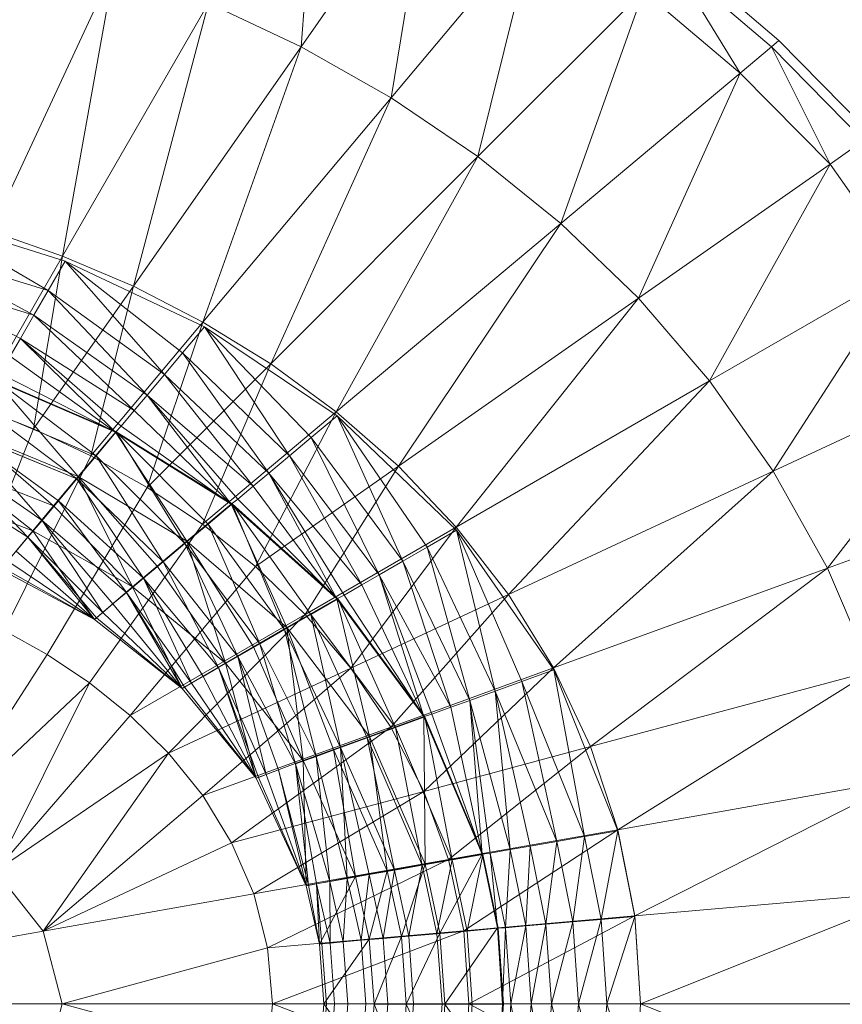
# Model space of a CAD drawing. Header units: metres. Extents: x 391.1 to 427.5, y 12.7 to 28.4.
# Tile 219 of 240: x 413.2049 to 413.3044, y 22.9957 to 23.1148. Entities that reach past the tile are written whole.
import ezdxf

# ---------------------------------------------------------------- set-up
doc = ezdxf.new("R2010")
doc.units = ezdxf.units.M
doc.layers.add('A-DETL-____-MBND', color=7, linetype='Continuous', lineweight=18)

# ---------------------------------------------------------------- blocks, each defined once
blk = doc.blocks.new('Family - Inodor PS-1-153609-01_ENLLUMENAT_PS1')
at = {"layer": 'A-DETL-____-MBND', "color": 253, "true_color": 0xaaaaaa}
for p, q in [((0.59431, 0.34737), (0.59196, 0.31869)), ((0.59196, 0.31869), (0.60749, 0.34087)), ((0.60749, 0.34087), (0.60285, 0.31251)), ((0.60285, 0.31251), (0.62027, 0.33327)), ((0.62027, 0.33327), (0.61336, 0.3054)), ((0.6377, 0.32974), (0.64975, 0.31945)), ((0.64505, 0.31551), (0.63687, 0.32891)), ((0.63687, 0.32891), (0.64884, 0.31869)), ((0.55451, 0.29641), (0.5694, 0.32833)), ((0.5694, 0.32833), (0.56314, 0.29339)), ((0.61336, 0.3054), (0.63337, 0.32541)), ((0.63337, 0.32541), (0.62337, 0.29732)), ((0.63337, 0.32541), (0.64505, 0.31551)), ((0.56314, 0.29339), (0.58079, 0.32395)), ((0.58079, 0.32395), (0.57169, 0.28973)), ((0.58079, 0.32395), (0.59196, 0.31869)), ((0.64884, 0.31869), (0.64975, 0.31945)), ((0.64975, 0.31945), (0.66095, 0.30802)), ((0.57169, 0.28973), (0.59196, 0.31869)), ((0.59196, 0.31869), (0.5801, 0.2854)), ((0.59196, 0.31869), (0.60285, 0.31251)), ((0.64505, 0.31551), (0.64884, 0.31869)), ((0.65593, 0.3045), (0.64884, 0.31869)), ((0.64884, 0.31869), (0.65998, 0.30734)), ((0.62337, 0.29732), (0.64505, 0.31551)), ((0.64505, 0.31551), (0.63275, 0.28828)), ((0.64505, 0.31551), (0.65593, 0.3045)), ((0.5801, 0.2854), (0.60285, 0.31251)), ((0.60285, 0.31251), (0.58831, 0.28035)), ((0.60285, 0.31251), (0.61336, 0.3054)), ((0.65593, 0.3045), (0.65998, 0.30734)), ((0.58831, 0.28035), (0.61336, 0.3054)), ((0.61336, 0.3054), (0.59623, 0.27455)), ((0.61336, 0.3054), (0.62337, 0.29732)), ((0.63275, 0.28828), (0.65593, 0.3045)), ((0.65593, 0.3045), (0.64137, 0.27829)), ((0.65593, 0.3045), (0.66482, 0.29183)), ((0.56138, 0.2892), (0.54623, 0.29813)), ((0.54623, 0.29813), (0.56343, 0.29275)), ((0.56138, 0.2892), (0.54623, 0.29813)), ((0.55451, 0.29641), (0.56314, 0.29339)), ((0.59623, 0.27455), (0.62337, 0.29732)), ((0.62337, 0.29732), (0.60374, 0.26797)), ((0.62337, 0.29732), (0.63275, 0.28828)), ((0.55967, 0.28624), (0.54482, 0.29428)), ((0.54482, 0.29428), (0.56138, 0.2892)), ((0.55967, 0.28624), (0.54482, 0.29428)), ((0.56138, 0.2892), (0.54482, 0.29428)), ((0.55265, 0.27521), (0.56314, 0.29339)), ((0.56314, 0.29339), (0.55962, 0.2725)), ((0.56314, 0.29339), (0.57169, 0.28973)), ((0.56138, 0.2892), (0.56343, 0.29275)), ((0.56138, 0.2892), (0.56343, 0.29275)), ((0.57545, 0.27908), (0.56343, 0.29275)), ((0.56343, 0.29275), (0.57765, 0.2817)), ((0.57545, 0.27908), (0.56343, 0.29275)), ((0.57765, 0.2817), (0.56343, 0.29275)), ((0.56343, 0.29275), (0.58028, 0.28483)), ((0.64137, 0.27829), (0.66482, 0.29183)), ((0.66482, 0.29183), (0.64904, 0.26738)), ((0.54366, 0.29107), (0.55803, 0.2834)), ((0.55803, 0.2834), (0.54366, 0.29107)), ((0.54366, 0.29107), (0.55967, 0.28624)), ((0.55967, 0.28624), (0.54366, 0.29107)), ((0.55962, 0.2725), (0.57169, 0.28973)), ((0.57169, 0.28973), (0.56654, 0.26924)), ((0.57169, 0.28973), (0.5801, 0.2854)), ((0.55967, 0.28624), (0.56138, 0.2892)), ((0.55967, 0.28624), (0.56138, 0.2892)), ((0.57334, 0.27657), (0.56138, 0.2892)), ((0.56138, 0.2892), (0.57545, 0.27908)), ((0.57334, 0.27657), (0.56138, 0.2892)), ((0.57545, 0.27908), (0.56138, 0.2892)), ((0.60374, 0.26797), (0.63275, 0.28828)), ((0.63275, 0.28828), (0.61073, 0.2606)), ((0.63275, 0.28828), (0.64137, 0.27829)), ((0.55803, 0.2834), (0.55967, 0.28624)), ((0.55803, 0.2834), (0.55967, 0.28624)), ((0.57178, 0.2747), (0.55967, 0.28624)), ((0.55967, 0.28624), (0.57334, 0.27657)), ((0.57178, 0.2747), (0.55967, 0.28624)), ((0.57334, 0.27657), (0.55967, 0.28624)), ((0.56654, 0.26924), (0.5801, 0.2854)), ((0.5801, 0.2854), (0.57337, 0.26541)), ((0.57765, 0.2817), (0.58028, 0.28483)), ((0.57765, 0.2817), (0.58028, 0.28483)), ((0.5801, 0.2854), (0.58831, 0.28035)), ((0.59057, 0.26925), (0.58028, 0.28483)), ((0.58028, 0.28483), (0.59319, 0.27145)), ((0.59057, 0.26925), (0.58028, 0.28483)), ((0.59319, 0.27145), (0.58028, 0.28483)), ((0.58028, 0.28483), (0.59633, 0.27408)), ((0.55681, 0.28129), (0.55803, 0.2834)), ((0.55681, 0.28129), (0.55803, 0.2834)), ((0.56951, 0.27209), (0.55803, 0.2834)), ((0.55803, 0.2834), (0.5702, 0.27282)), ((0.56951, 0.27209), (0.55803, 0.2834)), ((0.5702, 0.27282), (0.55803, 0.2834)), ((0.55803, 0.2834), (0.57178, 0.2747)), ((0.57178, 0.2747), (0.55803, 0.2834)), ((0.56951, 0.27209), (0.55681, 0.28129)), ((0.56951, 0.27209), (0.55681, 0.28129)), ((0.57545, 0.27908), (0.57765, 0.2817)), ((0.57545, 0.27908), (0.57765, 0.2817)), ((0.58806, 0.26714), (0.57765, 0.2817)), ((0.57765, 0.2817), (0.59057, 0.26925)), ((0.58806, 0.26714), (0.57765, 0.2817)), ((0.59057, 0.26925), (0.57765, 0.2817)), ((0.57337, 0.26541), (0.58831, 0.28035)), ((0.58831, 0.28035), (0.58003, 0.26096)), ((0.58831, 0.28035), (0.59623, 0.27455)), ((0.56951, 0.27209), (0.55558, 0.27917)), ((0.56951, 0.27209), (0.55558, 0.27917)), ((0.57334, 0.27657), (0.57545, 0.27908)), ((0.57334, 0.27657), (0.57545, 0.27908)), ((0.58619, 0.26558), (0.57545, 0.27908)), ((0.57545, 0.27908), (0.58806, 0.26714)), ((0.58619, 0.26558), (0.57545, 0.27908)), ((0.58806, 0.26714), (0.57545, 0.27908)), ((0.64904, 0.26738), (0.67355, 0.27881)), ((0.65562, 0.25565), (0.67355, 0.27881)), ((0.56503, 0.26675), (0.55504, 0.27833)), ((0.55504, 0.27833), (0.56951, 0.27209)), ((0.56503, 0.26675), (0.55504, 0.27833)), ((0.56951, 0.27209), (0.55504, 0.27833)), ((0.5672, 0.26924), (0.55513, 0.27838)), ((0.55513, 0.27838), (0.56962, 0.27213)), ((0.5672, 0.26924), (0.55513, 0.27838)), ((0.61073, 0.2606), (0.64137, 0.27829)), ((0.64137, 0.27829), (0.61704, 0.25246)), ((0.64137, 0.27829), (0.64904, 0.26738)), ((0.57178, 0.2747), (0.57334, 0.27657)), ((0.57178, 0.2747), (0.57334, 0.27657)), ((0.58351, 0.2634), (0.57334, 0.27657)), ((0.57334, 0.27657), (0.58431, 0.264)), ((0.58351, 0.2634), (0.57334, 0.27657)), ((0.58431, 0.264), (0.57334, 0.27657)), ((0.57334, 0.27657), (0.58619, 0.26558)), ((0.58619, 0.26558), (0.57334, 0.27657)), ((0.55265, 0.27521), (0.55962, 0.2725)), ((0.56484, 0.26644), (0.55325, 0.27512)), ((0.55325, 0.27512), (0.5672, 0.26924)), ((0.56484, 0.26644), (0.55325, 0.27512)), ((0.5672, 0.26924), (0.55325, 0.27512)), ((0.5702, 0.27282), (0.57178, 0.2747)), ((0.5702, 0.27282), (0.57178, 0.2747)), ((0.58351, 0.2634), (0.57178, 0.2747)), ((0.58351, 0.2634), (0.57178, 0.2747)), ((0.58003, 0.26096), (0.59623, 0.27455)), ((0.59623, 0.27455), (0.58644, 0.25585)), ((0.59319, 0.27145), (0.59633, 0.27408)), ((0.59319, 0.27145), (0.59633, 0.27408)), ((0.59623, 0.27455), (0.60374, 0.26797)), ((0.60426, 0.25649), (0.59633, 0.27408)), ((0.59633, 0.27408), (0.60723, 0.2582)), ((0.60426, 0.25649), (0.59633, 0.27408)), ((0.60723, 0.2582), (0.59633, 0.27408)), ((0.59633, 0.27408), (0.61078, 0.26024)), ((0.56951, 0.27209), (0.5702, 0.27282)), ((0.56951, 0.27209), (0.5702, 0.27282)), ((0.58351, 0.2634), (0.5702, 0.27282)), ((0.58351, 0.2634), (0.5702, 0.27282)), ((0.55962, 0.2725), (0.55086, 0.25056)), ((0.56065, 0.26143), (0.55142, 0.27195)), ((0.55142, 0.27195), (0.56264, 0.26381)), ((0.56065, 0.26143), (0.55142, 0.27195)), ((0.56264, 0.26381), (0.55142, 0.27195)), ((0.55142, 0.27195), (0.56484, 0.26644)), ((0.56484, 0.26644), (0.55142, 0.27195)), ((0.56202, 0.26317), (0.55155, 0.27228)), ((0.55155, 0.27228), (0.56503, 0.26675)), ((0.56202, 0.26317), (0.55155, 0.27228)), ((0.56503, 0.26675), (0.55155, 0.27228)), ((0.55962, 0.2725), (0.56654, 0.26924)), ((0.56503, 0.26675), (0.56951, 0.27209)), ((0.56503, 0.26675), (0.56951, 0.27209)), ((0.5672, 0.26924), (0.56962, 0.27213)), ((0.5672, 0.26924), (0.56962, 0.27213)), ((0.57816, 0.25891), (0.56951, 0.27209)), ((0.56951, 0.27209), (0.58351, 0.2634)), ((0.57816, 0.25891), (0.56951, 0.27209)), ((0.58351, 0.2634), (0.56951, 0.27209)), ((0.57793, 0.25864), (0.56962, 0.27213)), ((0.56962, 0.27213), (0.58073, 0.26099)), ((0.57793, 0.25864), (0.56962, 0.27213)), ((0.58073, 0.26099), (0.56962, 0.27213)), ((0.56962, 0.27213), (0.58362, 0.26341)), ((0.59057, 0.26925), (0.59319, 0.27145)), ((0.59057, 0.26925), (0.59319, 0.27145)), ((0.60142, 0.25485), (0.59319, 0.27145)), ((0.59319, 0.27145), (0.60426, 0.25649)), ((0.60142, 0.25485), (0.59319, 0.27145)), ((0.60426, 0.25649), (0.59319, 0.27145)), ((0.56654, 0.26924), (0.55607, 0.24811)), ((0.56484, 0.26644), (0.5672, 0.26924)), ((0.56484, 0.26644), (0.5672, 0.26924)), ((0.56654, 0.26924), (0.57337, 0.26541)), ((0.5753, 0.25643), (0.5672, 0.26924)), ((0.5672, 0.26924), (0.57793, 0.25864)), ((0.5753, 0.25643), (0.5672, 0.26924)), ((0.57793, 0.25864), (0.5672, 0.26924)), ((0.58806, 0.26714), (0.59057, 0.26925)), ((0.58806, 0.26714), (0.59057, 0.26925)), ((0.59931, 0.25363), (0.59057, 0.26925)), ((0.59057, 0.26925), (0.60142, 0.25485)), ((0.59931, 0.25363), (0.59057, 0.26925)), ((0.60142, 0.25485), (0.59057, 0.26925)), ((0.55952, 0.26018), (0.54921, 0.26824)), ((0.54921, 0.26824), (0.56202, 0.26317)), ((0.55952, 0.26018), (0.54921, 0.26824)), ((0.56202, 0.26317), (0.54921, 0.26824)), ((0.55892, 0.25938), (0.5497, 0.26898)), ((0.5497, 0.26898), (0.56065, 0.26143)), ((0.55892, 0.25938), (0.5497, 0.26898)), ((0.56065, 0.26143), (0.5497, 0.26898)), ((0.58644, 0.25585), (0.60374, 0.26797)), ((0.60374, 0.26797), (0.59247, 0.25005)), ((0.60374, 0.26797), (0.61073, 0.2606)), ((0.56202, 0.26317), (0.56503, 0.26675)), ((0.56202, 0.26317), (0.56503, 0.26675)), ((0.5716, 0.25341), (0.56503, 0.26675)), ((0.56503, 0.26675), (0.57458, 0.25591)), ((0.5716, 0.25341), (0.56503, 0.26675)), ((0.57458, 0.25591), (0.56503, 0.26675)), ((0.56503, 0.26675), (0.57816, 0.25891)), ((0.57816, 0.25891), (0.56503, 0.26675)), ((0.58619, 0.26558), (0.58806, 0.26714)), ((0.58619, 0.26558), (0.58806, 0.26714)), ((0.5963, 0.25195), (0.58806, 0.26714)), ((0.58806, 0.26714), (0.59719, 0.2524)), ((0.5963, 0.25195), (0.58806, 0.26714)), ((0.59719, 0.2524), (0.58806, 0.26714)), ((0.58806, 0.26714), (0.59931, 0.25363)), ((0.59931, 0.25363), (0.58806, 0.26714)), ((0.61704, 0.25246), (0.64904, 0.26738)), ((0.64904, 0.26738), (0.62251, 0.24359)), ((0.64904, 0.26738), (0.65562, 0.25565)), ((0.54815, 0.26629), (0.55892, 0.25938)), ((0.55892, 0.25938), (0.54815, 0.26629)), ((0.56264, 0.26381), (0.56484, 0.26644)), ((0.56264, 0.26381), (0.56484, 0.26644)), ((0.57292, 0.25444), (0.56484, 0.26644)), ((0.56484, 0.26644), (0.5753, 0.25643)), ((0.57292, 0.25444), (0.56484, 0.26644)), ((0.5753, 0.25643), (0.56484, 0.26644)), ((0.58431, 0.264), (0.58619, 0.26558)), ((0.58431, 0.264), (0.58619, 0.26558)), ((0.5963, 0.25195), (0.58619, 0.26558)), ((0.5963, 0.25195), (0.58619, 0.26558)), ((0.54726, 0.26487), (0.55952, 0.26018)), ((0.55952, 0.26018), (0.54726, 0.26487)), ((0.54726, 0.26487), (0.55952, 0.26018)), ((0.57337, 0.26541), (0.56126, 0.24521)), ((0.57337, 0.26541), (0.58003, 0.26096)), ((0.65562, 0.25565), (0.68099, 0.26488)), ((0.55952, 0.26018), (0.56202, 0.26317)), ((0.55952, 0.26018), (0.56202, 0.26317)), ((0.56065, 0.26143), (0.56264, 0.26381)), ((0.56065, 0.26143), (0.56264, 0.26381)), ((0.5716, 0.25341), (0.56202, 0.26317)), ((0.5716, 0.25341), (0.56202, 0.26317)), ((0.57087, 0.25272), (0.56264, 0.26381)), ((0.56264, 0.26381), (0.57292, 0.25444)), ((0.57087, 0.25272), (0.56264, 0.26381)), ((0.57292, 0.25444), (0.56264, 0.26381)), ((0.57816, 0.25891), (0.58351, 0.2634)), ((0.57816, 0.25891), (0.58351, 0.2634)), ((0.58073, 0.26099), (0.58362, 0.26341)), ((0.58073, 0.26099), (0.58362, 0.26341)), ((0.58351, 0.2634), (0.58431, 0.264)), ((0.58351, 0.2634), (0.58431, 0.264)), ((0.59025, 0.24846), (0.58351, 0.2634)), ((0.58351, 0.2634), (0.5963, 0.25195)), ((0.59025, 0.24846), (0.58351, 0.2634)), ((0.5963, 0.25195), (0.58351, 0.2634)), ((0.58997, 0.24823), (0.58362, 0.26341)), ((0.58362, 0.26341), (0.59314, 0.25006)), ((0.58997, 0.24823), (0.58362, 0.26341)), ((0.59314, 0.25006), (0.58362, 0.26341)), ((0.58362, 0.26341), (0.59641, 0.25195)), ((0.5963, 0.25195), (0.58431, 0.264)), ((0.5963, 0.25195), (0.58431, 0.264)), ((0.55892, 0.25938), (0.56065, 0.26143)), ((0.55892, 0.25938), (0.56065, 0.26143)), ((0.56798, 0.25029), (0.56065, 0.26143)), ((0.56065, 0.26143), (0.56921, 0.25132)), ((0.56798, 0.25029), (0.56065, 0.26143)), ((0.56921, 0.25132), (0.56065, 0.26143)), ((0.56065, 0.26143), (0.57087, 0.25272)), ((0.57087, 0.25272), (0.56065, 0.26143)), ((0.58003, 0.26096), (0.56637, 0.2418)), ((0.57793, 0.25864), (0.58073, 0.26099)), ((0.57793, 0.25864), (0.58073, 0.26099)), ((0.58003, 0.26096), (0.58644, 0.25585)), ((0.587, 0.24652), (0.58073, 0.26099)), ((0.58073, 0.26099), (0.58997, 0.24823)), ((0.587, 0.24652), (0.58073, 0.26099)), ((0.58997, 0.24823), (0.58073, 0.26099)), ((0.55567, 0.2555), (0.55952, 0.26018)), ((0.55567, 0.2555), (0.55952, 0.26018)), ((0.5716, 0.25341), (0.55952, 0.26018)), ((0.5716, 0.25341), (0.55952, 0.26018)), ((0.56699, 0.24946), (0.55952, 0.26018)), ((0.55952, 0.26018), (0.5716, 0.25341)), ((0.56699, 0.24946), (0.55952, 0.26018)), ((0.59247, 0.25005), (0.61073, 0.2606)), ((0.61073, 0.2606), (0.59798, 0.24357)), ((0.60723, 0.2582), (0.61078, 0.26024)), ((0.60723, 0.2582), (0.61078, 0.26024)), ((0.61073, 0.2606), (0.61704, 0.25246)), ((0.61545, 0.24079), (0.61078, 0.26024)), ((0.61078, 0.26024), (0.61867, 0.24196)), ((0.61545, 0.24079), (0.61078, 0.26024)), ((0.61867, 0.24196), (0.61078, 0.26024)), ((0.61078, 0.26024), (0.62252, 0.24335)), ((0.55753, 0.25772), (0.55892, 0.25938)), ((0.55753, 0.25772), (0.55892, 0.25938)), ((0.56699, 0.24946), (0.55892, 0.25938)), ((0.55892, 0.25938), (0.56723, 0.24966)), ((0.56699, 0.24946), (0.55892, 0.25938)), ((0.56723, 0.24966), (0.55892, 0.25938)), ((0.55892, 0.25938), (0.56798, 0.25029)), ((0.56798, 0.25029), (0.55892, 0.25938)), ((0.57458, 0.25591), (0.57816, 0.25891)), ((0.57458, 0.25591), (0.57816, 0.25891)), ((0.5753, 0.25643), (0.57793, 0.25864)), ((0.5753, 0.25643), (0.57793, 0.25864)), ((0.58432, 0.24497), (0.57793, 0.25864)), ((0.57793, 0.25864), (0.587, 0.24652)), ((0.58432, 0.24497), (0.57793, 0.25864)), ((0.587, 0.24652), (0.57793, 0.25864)), ((0.58284, 0.24418), (0.57816, 0.25891)), ((0.57816, 0.25891), (0.58621, 0.24612)), ((0.58284, 0.24418), (0.57816, 0.25891)), ((0.58621, 0.24612), (0.57816, 0.25891)), ((0.57816, 0.25891), (0.59025, 0.24846)), ((0.59025, 0.24846), (0.57816, 0.25891)), ((0.56699, 0.24946), (0.55753, 0.25772)), ((0.56699, 0.24946), (0.55753, 0.25772)), ((0.60426, 0.25649), (0.60723, 0.2582)), ((0.60426, 0.25649), (0.60723, 0.2582)), ((0.61237, 0.23967), (0.60723, 0.2582)), ((0.60723, 0.2582), (0.61545, 0.24079)), ((0.61237, 0.23967), (0.60723, 0.2582)), ((0.61545, 0.24079), (0.60723, 0.2582)), ((0.56699, 0.24946), (0.5565, 0.25649)), ((0.56699, 0.24946), (0.5565, 0.25649)), ((0.57292, 0.25444), (0.5753, 0.25643)), ((0.57292, 0.25444), (0.5753, 0.25643)), ((0.582, 0.24363), (0.5753, 0.25643)), ((0.5753, 0.25643), (0.58432, 0.24497)), ((0.582, 0.24363), (0.5753, 0.25643)), ((0.58432, 0.24497), (0.5753, 0.25643)), ((0.60142, 0.25485), (0.60426, 0.25649)), ((0.60142, 0.25485), (0.60426, 0.25649)), ((0.61008, 0.23883), (0.60426, 0.25649)), ((0.60426, 0.25649), (0.61237, 0.23967)), ((0.61008, 0.23883), (0.60426, 0.25649)), ((0.61237, 0.23967), (0.60426, 0.25649)), ((0.55567, 0.2555), (0.56699, 0.24946)), ((0.56699, 0.24946), (0.55567, 0.2555)), ((0.56699, 0.24946), (0.55567, 0.2555)), ((0.56699, 0.24946), (0.55567, 0.2555)), ((0.56699, 0.24946), (0.55587, 0.25574)), ((0.56699, 0.24946), (0.55587, 0.25574)), ((0.58644, 0.25585), (0.5713, 0.23783)), ((0.5716, 0.25341), (0.57458, 0.25591)), ((0.5716, 0.25341), (0.57458, 0.25591)), ((0.58284, 0.24418), (0.57458, 0.25591)), ((0.58284, 0.24418), (0.57458, 0.25591)), ((0.58644, 0.25585), (0.59247, 0.25005)), ((0.59931, 0.25363), (0.60142, 0.25485)), ((0.59931, 0.25363), (0.60142, 0.25485)), ((0.60682, 0.2377), (0.60142, 0.25485)), ((0.60142, 0.25485), (0.60778, 0.23799)), ((0.60682, 0.2377), (0.60142, 0.25485)), ((0.60778, 0.23799), (0.60142, 0.25485)), ((0.60142, 0.25485), (0.61008, 0.23883)), ((0.61008, 0.23883), (0.60142, 0.25485)), ((0.62251, 0.24359), (0.65562, 0.25565)), ((0.62697, 0.23408), (0.65562, 0.25565)), ((0.65562, 0.25565), (0.66094, 0.24318)), ((0.57087, 0.25272), (0.57292, 0.25444)), ((0.57087, 0.25272), (0.57292, 0.25444)), ((0.57873, 0.24174), (0.57292, 0.25444)), ((0.57292, 0.25444), (0.58012, 0.24254)), ((0.57873, 0.24174), (0.57292, 0.25444)), ((0.58012, 0.24254), (0.57292, 0.25444)), ((0.57292, 0.25444), (0.582, 0.24363)), ((0.582, 0.24363), (0.57292, 0.25444)), ((0.59719, 0.2524), (0.59931, 0.25363)), ((0.59719, 0.2524), (0.59931, 0.25363)), ((0.60682, 0.2377), (0.59931, 0.25363)), ((0.60682, 0.2377), (0.59931, 0.25363)), ((0.56699, 0.24946), (0.5716, 0.25341)), ((0.56699, 0.24946), (0.5716, 0.25341)), ((0.56921, 0.25132), (0.57087, 0.25272)), ((0.56921, 0.25132), (0.57087, 0.25272)), ((0.57761, 0.24109), (0.57087, 0.25272)), ((0.57087, 0.25272), (0.57788, 0.24125)), ((0.57761, 0.24109), (0.57087, 0.25272)), ((0.57788, 0.24125), (0.57087, 0.25272)), ((0.57087, 0.25272), (0.57873, 0.24174)), ((0.57873, 0.24174), (0.57087, 0.25272)), ((0.5716, 0.25341), (0.58284, 0.24418)), ((0.58284, 0.24418), (0.5716, 0.25341)), ((0.57761, 0.24109), (0.5716, 0.25341)), ((0.5716, 0.25341), (0.58284, 0.24418)), ((0.57761, 0.24109), (0.5716, 0.25341)), ((0.5963, 0.25195), (0.59719, 0.2524)), ((0.5963, 0.25195), (0.59719, 0.2524)), ((0.60682, 0.2377), (0.59719, 0.2524)), ((0.60682, 0.2377), (0.59719, 0.2524)), ((0.59798, 0.24357), (0.61704, 0.25246)), ((0.61704, 0.25246), (0.60281, 0.23642)), ((0.61704, 0.25246), (0.62251, 0.24359)), ((0.56798, 0.25029), (0.56921, 0.25132)), ((0.56798, 0.25029), (0.56921, 0.25132)), ((0.57761, 0.24109), (0.56921, 0.25132)), ((0.57761, 0.24109), (0.56921, 0.25132)), ((0.59025, 0.24846), (0.5963, 0.25195)), ((0.59025, 0.24846), (0.5963, 0.25195)), ((0.59314, 0.25006), (0.59641, 0.25195)), ((0.59314, 0.25006), (0.59641, 0.25195)), ((0.60026, 0.23531), (0.5963, 0.25195)), ((0.5963, 0.25195), (0.60682, 0.2377)), ((0.60026, 0.23531), (0.5963, 0.25195)), ((0.60682, 0.2377), (0.5963, 0.25195)), ((0.60338, 0.23639), (0.59641, 0.25195)), ((0.59641, 0.25195), (0.60693, 0.23768)), ((0.60338, 0.23639), (0.59641, 0.25195)), ((0.56723, 0.24966), (0.56798, 0.25029)), ((0.56723, 0.24966), (0.56798, 0.25029)), ((0.57761, 0.24109), (0.56798, 0.25029)), ((0.57761, 0.24109), (0.56798, 0.25029)), ((0.5713, 0.23783), (0.59247, 0.25005)), ((0.59247, 0.25005), (0.57592, 0.23328)), ((0.58997, 0.24823), (0.59314, 0.25006)), ((0.58997, 0.24823), (0.59314, 0.25006)), ((0.59247, 0.25005), (0.59798, 0.24357)), ((0.59672, 0.23397), (0.59314, 0.25006)), ((0.59314, 0.25006), (0.59995, 0.23514)), ((0.59672, 0.23397), (0.59314, 0.25006)), ((0.59995, 0.23514), (0.59314, 0.25006)), ((0.59314, 0.25006), (0.60338, 0.23639)), ((0.60338, 0.23639), (0.59314, 0.25006)), ((0.56699, 0.24946), (0.56723, 0.24966)), ((0.56699, 0.24946), (0.56723, 0.24966)), ((0.56699, 0.24946), (0.57761, 0.24109)), ((0.57761, 0.24109), (0.56699, 0.24946)), ((0.56699, 0.24946), (0.57761, 0.24109)), ((0.57761, 0.24109), (0.56699, 0.24946)), ((0.57761, 0.24109), (0.56723, 0.24966)), ((0.57761, 0.24109), (0.56723, 0.24966)), ((0.55607, 0.24811), (0.56126, 0.24521)), ((0.58621, 0.24612), (0.59025, 0.24846)), ((0.58621, 0.24612), (0.59025, 0.24846)), ((0.587, 0.24652), (0.58997, 0.24823)), ((0.587, 0.24652), (0.58997, 0.24823)), ((0.59381, 0.2329), (0.58997, 0.24823)), ((0.58997, 0.24823), (0.59672, 0.23397)), ((0.59381, 0.2329), (0.58997, 0.24823)), ((0.59672, 0.23397), (0.58997, 0.24823)), ((0.59221, 0.23239), (0.59025, 0.24846)), ((0.59025, 0.24846), (0.59587, 0.23372)), ((0.59221, 0.23239), (0.59025, 0.24846)), ((0.59587, 0.23372), (0.59025, 0.24846)), ((0.59025, 0.24846), (0.60026, 0.23531)), ((0.60026, 0.23531), (0.59025, 0.24846)), ((0.58432, 0.24497), (0.587, 0.24652)), ((0.58432, 0.24497), (0.587, 0.24652)), ((0.5913, 0.23199), (0.587, 0.24652)), ((0.587, 0.24652), (0.59381, 0.2329)), ((0.5913, 0.23199), (0.587, 0.24652)), ((0.59381, 0.2329), (0.587, 0.24652)), ((0.58284, 0.24418), (0.58621, 0.24612)), ((0.58284, 0.24418), (0.58621, 0.24612)), ((0.59221, 0.23239), (0.58621, 0.24612)), ((0.59221, 0.23239), (0.58621, 0.24612)), ((0.54779, 0.22426), (0.56126, 0.24521)), ((0.56126, 0.24521), (0.56637, 0.2418)), ((0.57761, 0.24109), (0.58284, 0.24418)), ((0.57761, 0.24109), (0.58284, 0.24418)), ((0.582, 0.24363), (0.58432, 0.24497)), ((0.582, 0.24363), (0.58432, 0.24497)), ((0.59221, 0.23239), (0.58284, 0.24418)), ((0.59221, 0.23239), (0.58284, 0.24418)), ((0.58653, 0.23026), (0.58284, 0.24418)), ((0.58284, 0.24418), (0.59221, 0.23239)), ((0.58653, 0.23026), (0.58284, 0.24418)), ((0.58925, 0.23125), (0.58432, 0.24497)), ((0.5913, 0.23199), (0.58432, 0.24497)), ((0.58775, 0.2307), (0.58432, 0.24497)), ((0.58432, 0.24497), (0.58925, 0.23125)), ((0.58775, 0.2307), (0.58432, 0.24497)), ((0.5913, 0.23199), (0.58432, 0.24497)), ((0.57592, 0.23328), (0.59798, 0.24357)), ((0.59798, 0.24357), (0.58007, 0.22815)), ((0.58012, 0.24254), (0.582, 0.24363)), ((0.58012, 0.24254), (0.582, 0.24363)), ((0.58653, 0.23026), (0.582, 0.24363)), ((0.582, 0.24363), (0.58683, 0.23036)), ((0.58653, 0.23026), (0.582, 0.24363)), ((0.58683, 0.23036), (0.582, 0.24363)), ((0.582, 0.24363), (0.58775, 0.2307)), ((0.58775, 0.2307), (0.582, 0.24363)), ((0.59798, 0.24357), (0.60281, 0.23642)), ((0.60281, 0.23642), (0.62251, 0.24359)), ((0.6068, 0.22867), (0.62251, 0.24359)), ((0.61867, 0.24196), (0.62252, 0.24335)), ((0.61867, 0.24196), (0.62252, 0.24335)), ((0.62251, 0.24359), (0.62697, 0.23408)), ((0.62625, 0.2232), (0.62252, 0.24335)), ((0.62252, 0.24335), (0.63029, 0.22391)), ((0.62625, 0.2232), (0.62252, 0.24335)), ((0.62697, 0.23408), (0.66094, 0.24318)), ((0.63029, 0.22403), (0.66094, 0.24318)), ((0.54779, 0.22426), (0.56637, 0.2418)), ((0.56637, 0.2418), (0.55503, 0.21904)), ((0.56637, 0.2418), (0.5713, 0.23783)), ((0.57788, 0.24125), (0.57873, 0.24174)), ((0.57788, 0.24125), (0.57873, 0.24174)), ((0.57873, 0.24174), (0.58012, 0.24254)), ((0.57873, 0.24174), (0.58012, 0.24254)), ((0.58653, 0.23026), (0.57873, 0.24174)), ((0.58653, 0.23026), (0.57873, 0.24174)), ((0.58653, 0.23026), (0.58012, 0.24254)), ((0.58653, 0.23026), (0.58012, 0.24254)), ((0.61545, 0.24079), (0.61867, 0.24196)), ((0.61545, 0.24079), (0.61867, 0.24196)), ((0.62289, 0.22261), (0.61867, 0.24196)), ((0.61867, 0.24196), (0.62625, 0.2232)), ((0.62289, 0.22261), (0.61867, 0.24196)), ((0.62625, 0.2232), (0.61867, 0.24196)), ((0.57761, 0.24109), (0.57788, 0.24125)), ((0.57761, 0.24109), (0.57788, 0.24125)), ((0.57761, 0.24109), (0.58653, 0.23026)), ((0.58653, 0.23026), (0.57761, 0.24109)), ((0.57761, 0.24109), (0.58653, 0.23026)), ((0.58653, 0.23026), (0.57761, 0.24109)), ((0.58653, 0.23026), (0.57788, 0.24125)), ((0.58653, 0.23026), (0.57788, 0.24125)), ((0.61237, 0.23967), (0.61545, 0.24079)), ((0.61237, 0.23967), (0.61545, 0.24079)), ((0.61726, 0.22162), (0.61545, 0.24079)), ((0.61545, 0.24079), (0.61966, 0.22204)), ((0.61726, 0.22162), (0.61545, 0.24079)), ((0.61966, 0.22204), (0.61545, 0.24079)), ((0.61545, 0.24079), (0.62289, 0.22261)), ((0.62289, 0.22261), (0.61545, 0.24079)), ((0.61008, 0.23883), (0.61237, 0.23967)), ((0.61008, 0.23883), (0.61237, 0.23967)), ((0.61385, 0.22107), (0.61237, 0.23967)), ((0.61237, 0.23967), (0.61484, 0.22119)), ((0.61385, 0.22107), (0.61237, 0.23967)), ((0.61484, 0.22119), (0.61237, 0.23967)), ((0.61237, 0.23967), (0.61726, 0.22162)), ((0.61726, 0.22162), (0.61237, 0.23967)), ((0.60778, 0.23799), (0.61008, 0.23883)), ((0.60778, 0.23799), (0.61008, 0.23883)), ((0.61385, 0.22107), (0.61008, 0.23883)), ((0.61385, 0.22107), (0.61008, 0.23883)), ((0.55503, 0.21904), (0.5713, 0.23783)), ((0.5713, 0.23783), (0.57592, 0.23328)), ((0.60026, 0.23531), (0.60682, 0.2377)), ((0.60026, 0.23531), (0.60682, 0.2377)), ((0.60338, 0.23639), (0.60693, 0.23768)), ((0.60338, 0.23639), (0.60693, 0.23768)), ((0.60682, 0.2377), (0.60778, 0.23799)), ((0.60682, 0.2377), (0.60778, 0.23799)), ((0.60697, 0.21986), (0.60682, 0.2377)), ((0.60682, 0.2377), (0.61385, 0.22107)), ((0.60697, 0.21986), (0.60682, 0.2377)), ((0.61385, 0.22107), (0.60682, 0.2377)), ((0.61024, 0.22038), (0.60693, 0.23768)), ((0.60693, 0.23768), (0.61395, 0.22103)), ((0.61024, 0.22038), (0.60693, 0.23768)), ((0.61385, 0.22107), (0.60778, 0.23799)), ((0.61385, 0.22107), (0.60778, 0.23799)), ((0.58007, 0.22815), (0.60281, 0.23642)), ((0.60281, 0.23642), (0.58357, 0.22245)), ((0.59995, 0.23514), (0.60338, 0.23639)), ((0.59995, 0.23514), (0.60338, 0.23639)), ((0.60281, 0.23642), (0.6068, 0.22867)), ((0.60663, 0.21974), (0.60338, 0.23639)), ((0.60338, 0.23639), (0.61024, 0.22038)), ((0.60663, 0.21974), (0.60338, 0.23639)), ((0.61024, 0.22038), (0.60338, 0.23639)), ((0.59587, 0.23372), (0.60026, 0.23531)), ((0.59587, 0.23372), (0.60026, 0.23531)), ((0.59672, 0.23397), (0.59995, 0.23514)), ((0.59672, 0.23397), (0.59995, 0.23514)), ((0.60326, 0.21914), (0.59995, 0.23514)), ((0.59995, 0.23514), (0.60663, 0.21974)), ((0.60326, 0.21914), (0.59995, 0.23514)), ((0.60663, 0.21974), (0.59995, 0.23514)), ((0.60237, 0.21905), (0.60026, 0.23531)), ((0.60026, 0.23531), (0.60697, 0.21986)), ((0.60237, 0.21905), (0.60026, 0.23531)), ((0.60697, 0.21986), (0.60026, 0.23531)), ((0.59221, 0.23239), (0.59587, 0.23372)), ((0.59221, 0.23239), (0.59587, 0.23372)), ((0.59381, 0.2329), (0.59672, 0.23397)), ((0.59381, 0.2329), (0.59672, 0.23397)), ((0.59854, 0.21837), (0.59587, 0.23372)), ((0.59587, 0.23372), (0.60237, 0.21905)), ((0.59854, 0.21837), (0.59587, 0.23372)), ((0.60237, 0.21905), (0.59587, 0.23372)), ((0.59756, 0.21814), (0.59672, 0.23397)), ((0.59672, 0.23397), (0.6002, 0.21861)), ((0.59756, 0.21814), (0.59672, 0.23397)), ((0.6002, 0.21861), (0.59672, 0.23397)), ((0.59672, 0.23397), (0.60326, 0.21914)), ((0.60326, 0.21914), (0.59672, 0.23397)), ((0.6068, 0.22867), (0.62697, 0.23408)), ((0.60979, 0.22042), (0.62697, 0.23408)), ((0.62697, 0.23408), (0.63029, 0.22403)), ((0.55503, 0.21904), (0.57592, 0.23328)), ((0.57592, 0.23328), (0.5608, 0.21178)), ((0.57592, 0.23328), (0.58007, 0.22815)), ((0.58653, 0.23026), (0.59221, 0.23239)), ((0.58653, 0.23026), (0.59221, 0.23239)), ((0.5913, 0.23199), (0.59381, 0.2329)), ((0.5913, 0.23199), (0.59381, 0.2329)), ((0.59854, 0.21837), (0.59221, 0.23239)), ((0.59854, 0.21837), (0.59221, 0.23239)), ((0.59258, 0.21726), (0.59221, 0.23239)), ((0.59221, 0.23239), (0.59854, 0.21837)), ((0.59258, 0.21726), (0.59221, 0.23239)), ((0.59543, 0.21776), (0.59381, 0.2329)), ((0.59381, 0.2329), (0.59756, 0.21814)), ((0.59543, 0.21776), (0.59381, 0.2329)), ((0.59756, 0.21814), (0.59381, 0.2329)), ((0.58775, 0.2307), (0.58925, 0.23125)), ((0.58775, 0.2307), (0.58925, 0.23125)), ((0.59258, 0.21726), (0.58925, 0.23125)), ((0.58925, 0.23125), (0.59287, 0.21733)), ((0.59258, 0.21726), (0.58925, 0.23125)), ((0.59287, 0.21733), (0.58925, 0.23125)), ((0.59287, 0.21733), (0.5913, 0.23199)), ((0.5913, 0.23199), (0.59385, 0.21749)), ((0.59287, 0.21733), (0.5913, 0.23199)), ((0.59385, 0.21749), (0.5913, 0.23199)), ((0.5913, 0.23199), (0.59543, 0.21776)), ((0.59543, 0.21776), (0.5913, 0.23199)), ((0.58653, 0.23026), (0.58683, 0.23036)), ((0.58653, 0.23026), (0.58683, 0.23036)), ((0.58653, 0.23026), (0.59258, 0.21726)), ((0.59258, 0.21726), (0.58653, 0.23026)), ((0.58653, 0.23026), (0.59258, 0.21726)), ((0.59258, 0.21726), (0.58653, 0.23026)), ((0.58683, 0.23036), (0.58775, 0.2307)), ((0.58683, 0.23036), (0.58775, 0.2307)), ((0.59258, 0.21726), (0.58683, 0.23036)), ((0.59258, 0.21726), (0.58683, 0.23036)), ((0.59258, 0.21726), (0.58775, 0.2307)), ((0.59258, 0.21726), (0.58775, 0.2307)), ((0.63029, 0.22403), (0.66485, 0.23013)), ((0.63233, 0.21361), (0.66485, 0.23013)), ((0.58357, 0.22245), (0.6068, 0.22867)), ((0.58624, 0.21627), (0.6068, 0.22867)), ((0.6068, 0.22867), (0.60979, 0.22042)), ((0.5608, 0.21178), (0.58007, 0.22815)), ((0.58007, 0.22815), (0.58357, 0.22245)), ((0.60979, 0.22042), (0.63029, 0.22403)), ((0.61164, 0.2118), (0.63029, 0.22403)), ((0.62625, 0.2232), (0.63029, 0.22391)), ((0.62625, 0.2232), (0.63029, 0.22391)), ((0.62825, 0.21319), (0.63029, 0.22391)), ((0.62825, 0.21319), (0.63029, 0.22391)), ((0.63029, 0.22403), (0.63233, 0.21361)), ((0.63029, 0.22391), (0.63233, 0.21355)), ((0.61966, 0.22204), (0.62289, 0.22261)), ((0.61966, 0.22204), (0.62289, 0.22261)), ((0.62158, 0.21261), (0.62289, 0.22261)), ((0.62158, 0.21261), (0.62289, 0.22261)), ((0.62289, 0.22261), (0.62625, 0.2232)), ((0.62289, 0.22261), (0.62625, 0.2232)), ((0.62289, 0.22261), (0.62484, 0.2129)), ((0.62484, 0.2129), (0.62289, 0.22261)), ((0.62484, 0.2129), (0.62625, 0.2232)), ((0.62484, 0.2129), (0.62625, 0.2232)), ((0.62625, 0.2232), (0.62825, 0.21319)), ((0.62825, 0.21319), (0.62625, 0.2232)), ((0.5608, 0.21178), (0.58357, 0.22245)), ((0.58357, 0.22245), (0.58624, 0.21627)), ((0.61484, 0.22119), (0.61726, 0.22162)), ((0.61484, 0.22119), (0.61726, 0.22162)), ((0.6167, 0.21218), (0.61726, 0.22162)), ((0.6167, 0.21218), (0.61726, 0.22162)), ((0.61726, 0.22162), (0.61966, 0.22204)), ((0.61726, 0.22162), (0.61966, 0.22204)), ((0.61726, 0.22162), (0.61915, 0.2124)), ((0.61915, 0.2124), (0.61726, 0.22162)), ((0.61915, 0.2124), (0.61966, 0.22204)), ((0.61915, 0.2124), (0.61966, 0.22204)), ((0.61966, 0.22204), (0.62158, 0.21261)), ((0.62158, 0.21261), (0.61966, 0.22204)), ((0.58624, 0.21627), (0.60979, 0.22042)), ((0.58792, 0.20973), (0.60979, 0.22042)), ((0.60663, 0.21974), (0.61024, 0.22038)), ((0.60663, 0.21974), (0.61024, 0.22038)), ((0.60697, 0.21986), (0.61385, 0.22107)), ((0.60697, 0.21986), (0.61385, 0.22107)), ((0.6084, 0.21145), (0.61024, 0.22038)), ((0.6084, 0.21145), (0.61024, 0.22038)), ((0.60875, 0.21154), (0.61385, 0.22107)), ((0.60875, 0.21154), (0.61385, 0.22107)), ((0.60979, 0.22042), (0.61164, 0.2118)), ((0.61024, 0.22038), (0.61395, 0.22103)), ((0.61024, 0.22038), (0.61395, 0.22103)), ((0.61024, 0.22038), (0.61204, 0.21177)), ((0.61204, 0.21177), (0.61024, 0.22038)), ((0.61204, 0.21177), (0.61395, 0.22103)), ((0.61204, 0.21177), (0.61395, 0.22103)), ((0.61385, 0.22107), (0.61484, 0.22119)), ((0.61385, 0.22107), (0.61484, 0.22119)), ((0.61385, 0.22107), (0.61571, 0.21215)), ((0.61571, 0.21215), (0.61385, 0.22107)), ((0.61395, 0.22103), (0.6158, 0.21213)), ((0.61571, 0.21215), (0.61484, 0.22119)), ((0.61484, 0.22119), (0.6167, 0.21218)), ((0.61571, 0.21215), (0.61484, 0.22119)), ((0.6167, 0.21218), (0.61484, 0.22119)), ((0.55503, 0.21904), (0.5608, 0.21178)), ((0.59854, 0.21837), (0.60237, 0.21905)), ((0.59854, 0.21837), (0.60237, 0.21905)), ((0.6002, 0.21861), (0.60326, 0.21914)), ((0.6002, 0.21861), (0.60326, 0.21914)), ((0.60022, 0.21079), (0.60237, 0.21905)), ((0.60022, 0.21079), (0.60237, 0.21905)), ((0.60189, 0.21089), (0.60326, 0.21914)), ((0.60189, 0.21089), (0.60326, 0.21914)), ((0.60237, 0.21905), (0.60697, 0.21986)), ((0.60237, 0.21905), (0.60697, 0.21986)), ((0.60237, 0.21905), (0.6041, 0.21113)), ((0.6041, 0.21113), (0.60237, 0.21905)), ((0.60326, 0.21914), (0.60663, 0.21974)), ((0.60326, 0.21914), (0.60663, 0.21974)), ((0.60326, 0.21914), (0.60498, 0.21115)), ((0.60498, 0.21115), (0.60326, 0.21914)), ((0.6041, 0.21113), (0.60697, 0.21986)), ((0.6041, 0.21113), (0.60697, 0.21986)), ((0.60498, 0.21115), (0.60663, 0.21974)), ((0.60498, 0.21115), (0.60663, 0.21974)), ((0.60663, 0.21974), (0.6084, 0.21145)), ((0.6084, 0.21145), (0.60663, 0.21974)), ((0.60697, 0.21986), (0.60875, 0.21154)), ((0.60875, 0.21154), (0.60697, 0.21986)), ((0.59258, 0.21726), (0.59854, 0.21837)), ((0.59258, 0.21726), (0.59854, 0.21837)), ((0.59418, 0.21021), (0.59854, 0.21837)), ((0.59418, 0.21021), (0.59854, 0.21837)), ((0.59543, 0.21776), (0.59756, 0.21814)), ((0.59543, 0.21776), (0.59756, 0.21814)), ((0.59706, 0.21047), (0.59756, 0.21814)), ((0.59706, 0.21047), (0.59756, 0.21814)), ((0.59756, 0.21814), (0.6002, 0.21861)), ((0.59756, 0.21814), (0.6002, 0.21861)), ((0.59756, 0.21814), (0.59922, 0.21066)), ((0.59922, 0.21066), (0.59756, 0.21814)), ((0.60022, 0.21079), (0.59854, 0.21837)), ((0.60022, 0.21079), (0.59854, 0.21837)), ((0.59854, 0.21837), (0.60022, 0.21079)), ((0.59922, 0.21066), (0.6002, 0.21861)), ((0.59922, 0.21066), (0.6002, 0.21861)), ((0.6002, 0.21861), (0.60189, 0.21089)), ((0.60189, 0.21089), (0.6002, 0.21861)), ((0.59258, 0.21726), (0.59287, 0.21733)), ((0.59258, 0.21726), (0.59287, 0.21733)), ((0.59258, 0.21726), (0.59418, 0.21021)), ((0.59418, 0.21021), (0.59258, 0.21726)), ((0.59258, 0.21726), (0.59418, 0.21021)), ((0.59418, 0.21021), (0.59258, 0.21726)), ((0.59287, 0.21733), (0.59385, 0.21749)), ((0.59287, 0.21733), (0.59385, 0.21749)), ((0.59418, 0.21021), (0.59287, 0.21733)), ((0.59418, 0.21021), (0.59287, 0.21733)), ((0.59385, 0.21749), (0.59543, 0.21776)), ((0.59385, 0.21749), (0.59543, 0.21776)), ((0.59418, 0.21021), (0.59385, 0.21749)), ((0.59385, 0.21749), (0.59449, 0.21023)), ((0.59418, 0.21021), (0.59385, 0.21749)), ((0.59449, 0.21023), (0.59385, 0.21749)), ((0.59385, 0.21749), (0.59547, 0.21032)), ((0.59547, 0.21032), (0.59385, 0.21749)), ((0.59547, 0.21032), (0.59543, 0.21776)), ((0.59543, 0.21776), (0.59706, 0.21047)), ((0.59547, 0.21032), (0.59543, 0.21776)), ((0.59706, 0.21047), (0.59543, 0.21776)), ((0.63233, 0.21361), (0.66725, 0.21667)), ((0.63302, 0.20299), (0.66725, 0.21667)), ((0.5608, 0.21178), (0.58624, 0.21627)), ((0.58624, 0.21627), (0.58792, 0.20973)), ((0.61164, 0.2118), (0.63233, 0.21361)), ((0.61227, 0.20299), (0.63233, 0.21361)), ((0.62484, 0.2129), (0.62825, 0.21319)), ((0.62484, 0.2129), (0.62825, 0.21319)), ((0.62551, 0.20299), (0.62825, 0.21319)), ((0.62551, 0.20299), (0.62825, 0.21319)), ((0.62825, 0.21319), (0.63233, 0.21355)), ((0.62825, 0.21319), (0.63233, 0.21355)), ((0.62893, 0.20299), (0.62825, 0.21319)), ((0.62893, 0.20299), (0.62825, 0.21319)), ((0.62893, 0.20299), (0.63233, 0.21355)), ((0.62893, 0.20299), (0.63233, 0.21355)), ((0.63233, 0.21361), (0.63302, 0.20299)), ((0.63233, 0.21355), (0.63302, 0.20299)), ((0.60875, 0.21154), (0.61571, 0.21215)), ((0.60875, 0.21154), (0.61571, 0.21215)), ((0.60936, 0.20293), (0.61571, 0.21215)), ((0.60936, 0.20293), (0.61571, 0.21215)), ((0.6158, 0.21213), (0.61204, 0.21177)), ((0.61204, 0.21177), (0.6158, 0.21213)), ((0.61571, 0.21215), (0.6167, 0.21218)), ((0.61571, 0.21215), (0.6167, 0.21218)), ((0.61571, 0.21215), (0.61634, 0.20293)), ((0.61634, 0.20293), (0.61571, 0.21215)), ((0.61643, 0.20299), (0.6158, 0.21213)), ((0.61634, 0.20293), (0.6167, 0.21218)), ((0.61634, 0.20293), (0.6167, 0.21218)), ((0.6167, 0.21218), (0.61915, 0.2124)), ((0.6167, 0.21218), (0.61915, 0.2124)), ((0.6167, 0.21218), (0.61734, 0.20299)), ((0.61734, 0.20299), (0.6167, 0.21218)), ((0.61734, 0.20299), (0.61915, 0.2124)), ((0.61734, 0.20299), (0.61915, 0.2124)), ((0.61915, 0.2124), (0.62158, 0.21261)), ((0.61915, 0.2124), (0.62158, 0.21261)), ((0.61979, 0.20299), (0.61915, 0.2124)), ((0.61979, 0.20299), (0.61915, 0.2124)), ((0.61979, 0.20299), (0.62158, 0.21261)), ((0.61979, 0.20299), (0.62158, 0.21261)), ((0.62158, 0.21261), (0.62484, 0.2129)), ((0.62158, 0.21261), (0.62484, 0.2129)), ((0.62223, 0.20299), (0.62158, 0.21261)), ((0.62223, 0.20299), (0.62158, 0.21261)), ((0.62223, 0.20299), (0.62484, 0.2129)), ((0.62223, 0.20299), (0.62484, 0.2129)), ((0.62551, 0.20299), (0.62484, 0.2129)), ((0.62551, 0.20299), (0.62484, 0.2129)), ((0.51095, 0.20299), (0.5608, 0.21178)), ((0.5608, 0.21178), (0.56308, 0.20299)), ((0.58792, 0.20973), (0.61164, 0.2118)), ((0.5885, 0.20299), (0.61164, 0.2118)), ((0.59418, 0.21021), (0.60022, 0.21079)), ((0.59418, 0.21021), (0.60022, 0.21079)), ((0.59473, 0.20299), (0.60022, 0.21079)), ((0.59473, 0.20299), (0.60022, 0.21079)), ((0.60189, 0.21089), (0.59922, 0.21066)), ((0.59922, 0.21066), (0.60189, 0.21089)), ((0.60022, 0.21079), (0.6041, 0.21113)), ((0.60022, 0.21079), (0.6041, 0.21113)), ((0.60079, 0.20293), (0.60022, 0.21079)), ((0.60079, 0.20293), (0.60022, 0.21079)), ((0.60079, 0.20293), (0.60022, 0.21079)), ((0.60079, 0.20293), (0.6041, 0.21113)), ((0.60079, 0.20293), (0.6041, 0.21113)), ((0.60498, 0.21115), (0.60189, 0.21089)), ((0.60189, 0.21089), (0.60498, 0.21115)), ((0.60247, 0.20299), (0.60189, 0.21089)), ((0.60247, 0.20299), (0.60189, 0.21089)), ((0.6041, 0.21113), (0.60875, 0.21154)), ((0.6041, 0.21113), (0.60875, 0.21154)), ((0.6041, 0.21113), (0.60469, 0.20293)), ((0.60469, 0.20293), (0.6041, 0.21113)), ((0.60469, 0.20293), (0.60875, 0.21154)), ((0.60469, 0.20293), (0.60875, 0.21154)), ((0.6084, 0.21145), (0.60498, 0.21115)), ((0.60498, 0.21115), (0.6084, 0.21145)), ((0.60557, 0.20299), (0.60498, 0.21115)), ((0.60557, 0.20299), (0.60498, 0.21115)), ((0.61204, 0.21177), (0.6084, 0.21145)), ((0.6084, 0.21145), (0.61204, 0.21177)), ((0.60901, 0.20299), (0.6084, 0.21145)), ((0.60901, 0.20299), (0.6084, 0.21145)), ((0.60936, 0.20293), (0.60875, 0.21154)), ((0.60936, 0.20293), (0.60875, 0.21154)), ((0.61164, 0.2118), (0.61227, 0.20299)), ((0.61267, 0.20299), (0.61204, 0.21177)), ((0.61267, 0.20299), (0.61204, 0.21177)), ((0.56308, 0.20299), (0.58792, 0.20973)), ((0.58792, 0.20973), (0.5885, 0.20299)), ((0.59449, 0.21023), (0.59418, 0.21021)), ((0.59418, 0.21021), (0.59449, 0.21023)), ((0.59418, 0.21021), (0.59473, 0.20299)), ((0.59473, 0.20299), (0.59418, 0.21021)), ((0.59473, 0.20299), (0.59418, 0.21021)), ((0.59473, 0.20299), (0.59418, 0.21021)), ((0.59547, 0.21032), (0.59449, 0.21023)), ((0.59449, 0.21023), (0.59547, 0.21032)), ((0.59504, 0.20299), (0.59449, 0.21023)), ((0.59504, 0.20299), (0.59449, 0.21023)), ((0.59706, 0.21047), (0.59547, 0.21032)), ((0.59547, 0.21032), (0.59706, 0.21047)), ((0.59602, 0.20299), (0.59547, 0.21032)), ((0.59602, 0.20299), (0.59547, 0.21032)), ((0.59922, 0.21066), (0.59706, 0.21047)), ((0.59706, 0.21047), (0.59922, 0.21066)), ((0.59762, 0.20299), (0.59706, 0.21047)), ((0.59762, 0.20299), (0.59706, 0.21047)), ((0.5998, 0.20299), (0.59922, 0.21066)), ((0.5998, 0.20299), (0.59922, 0.21066)), ((0.51095, 0.20299), (0.56308, 0.20299)), ((0.5608, 0.1942), (0.56308, 0.20299)), ((0.56308, 0.20299), (0.58792, 0.19626)), ((0.56308, 0.20299), (0.5885, 0.20299)), ((0.58792, 0.19626), (0.5885, 0.20299)), ((0.5885, 0.20299), (0.61164, 0.19418)), ((0.5885, 0.20299), (0.61227, 0.20299)), ((0.59473, 0.20299), (0.59418, 0.19576)), ((0.59418, 0.19576), (0.59473, 0.20299)), ((0.59473, 0.20299), (0.59418, 0.19576)), ((0.59418, 0.19576), (0.59473, 0.20299)), ((0.59449, 0.19573), (0.59504, 0.20299)), ((0.59449, 0.19573), (0.59504, 0.20299)), ((0.60022, 0.19517), (0.59473, 0.20299)), ((0.60022, 0.19517), (0.59473, 0.20299)), ((0.59473, 0.20299), (0.60079, 0.20293)), ((0.60079, 0.20293), (0.59473, 0.20299)), ((0.59504, 0.20299), (0.59473, 0.20299)), ((0.59504, 0.20299), (0.59473, 0.20299)), ((0.59602, 0.20299), (0.59504, 0.20299)), ((0.59602, 0.20299), (0.59504, 0.20299)), ((0.59547, 0.19564), (0.59602, 0.20299)), ((0.59547, 0.19564), (0.59602, 0.20299)), ((0.59762, 0.20299), (0.59602, 0.20299)), ((0.59762, 0.20299), (0.59602, 0.20299)), ((0.59707, 0.1955), (0.59762, 0.20299)), ((0.59707, 0.1955), (0.59762, 0.20299)), ((0.5998, 0.20299), (0.59762, 0.20299)), ((0.5998, 0.20299), (0.59762, 0.20299)), ((0.59923, 0.19532), (0.5998, 0.20299)), ((0.59923, 0.19532), (0.5998, 0.20299)), ((0.60247, 0.20299), (0.5998, 0.20299)), ((0.60247, 0.20299), (0.5998, 0.20299)), ((0.60022, 0.19517), (0.60079, 0.20293)), ((0.60022, 0.19517), (0.60079, 0.20293)), ((0.60022, 0.19517), (0.60079, 0.20293)), ((0.6041, 0.19483), (0.60079, 0.20293)), ((0.6041, 0.19483), (0.60079, 0.20293)), ((0.60079, 0.20293), (0.60469, 0.20293)), ((0.60079, 0.20293), (0.60469, 0.20293)), ((0.6019, 0.19508), (0.60247, 0.20299)), ((0.6019, 0.19508), (0.60247, 0.20299)), ((0.60557, 0.20299), (0.60247, 0.20299)), ((0.60557, 0.20299), (0.60247, 0.20299)), ((0.6041, 0.19483), (0.60469, 0.20293)), ((0.6041, 0.19483), (0.60469, 0.20293)), ((0.60875, 0.19442), (0.60469, 0.20293)), ((0.60875, 0.19442), (0.60469, 0.20293)), ((0.60469, 0.20293), (0.60936, 0.20293)), ((0.60936, 0.20293), (0.60469, 0.20293)), ((0.60498, 0.19481), (0.60557, 0.20299)), ((0.60498, 0.19481), (0.60557, 0.20299)), ((0.60901, 0.20299), (0.60557, 0.20299)), ((0.60901, 0.20299), (0.60557, 0.20299)), ((0.6084, 0.19451), (0.60901, 0.20299)), ((0.6084, 0.19451), (0.60901, 0.20299)), ((0.60875, 0.19442), (0.60936, 0.20293)), ((0.60875, 0.19442), (0.60936, 0.20293)), ((0.61267, 0.20299), (0.60901, 0.20299)), ((0.61267, 0.20299), (0.60901, 0.20299)), ((0.61571, 0.19382), (0.60936, 0.20293)), ((0.61571, 0.19382), (0.60936, 0.20293)), ((0.60936, 0.20293), (0.61634, 0.20293)), ((0.60936, 0.20293), (0.61634, 0.20293)), ((0.61164, 0.19418), (0.61227, 0.20299)), ((0.61205, 0.19419), (0.61267, 0.20299)), ((0.61205, 0.19419), (0.61267, 0.20299)), ((0.61227, 0.20299), (0.63233, 0.19237)), ((0.61227, 0.20299), (0.63302, 0.20299)), ((0.61643, 0.20299), (0.61267, 0.20299)), ((0.61643, 0.20299), (0.61267, 0.20299)), ((0.61571, 0.19382), (0.61634, 0.20293)), ((0.61571, 0.19382), (0.61634, 0.20293)), ((0.6158, 0.19387), (0.61643, 0.20299)), ((0.61634, 0.20293), (0.61734, 0.20299)), ((0.61634, 0.20293), (0.61734, 0.20299)), ((0.6167, 0.19378), (0.61634, 0.20293)), ((0.6167, 0.19378), (0.61634, 0.20293)), ((0.6167, 0.19378), (0.61734, 0.20299)), ((0.6167, 0.19378), (0.61734, 0.20299)), ((0.61915, 0.19357), (0.61734, 0.20299)), ((0.61915, 0.19357), (0.61734, 0.20299)), ((0.61734, 0.20299), (0.61979, 0.20299)), ((0.61979, 0.20299), (0.61734, 0.20299)), ((0.61915, 0.19357), (0.61979, 0.20299)), ((0.61915, 0.19357), (0.61979, 0.20299)), ((0.62158, 0.19336), (0.61979, 0.20299)), ((0.62158, 0.19336), (0.61979, 0.20299)), ((0.61979, 0.20299), (0.62223, 0.20299)), ((0.62223, 0.20299), (0.61979, 0.20299)), ((0.62158, 0.19336), (0.62223, 0.20299)), ((0.62158, 0.19336), (0.62223, 0.20299)), ((0.62484, 0.19307), (0.62223, 0.20299)), ((0.62484, 0.19307), (0.62223, 0.20299)), ((0.62223, 0.20299), (0.62551, 0.20299)), ((0.62551, 0.20299), (0.62223, 0.20299)), ((0.62484, 0.19307), (0.62551, 0.20299)), ((0.62484, 0.19307), (0.62551, 0.20299)), ((0.62825, 0.19277), (0.62551, 0.20299)), ((0.62825, 0.19277), (0.62551, 0.20299)), ((0.62551, 0.20299), (0.62893, 0.20299)), ((0.62893, 0.20299), (0.62551, 0.20299)), ((0.62825, 0.19277), (0.62893, 0.20299)), ((0.62825, 0.19277), (0.62893, 0.20299)), ((0.63233, 0.19242), (0.62893, 0.20299)), ((0.63233, 0.19242), (0.62893, 0.20299)), ((0.62893, 0.20299), (0.63302, 0.20299)), ((0.62893, 0.20299), (0.63302, 0.20299)), ((0.63233, 0.19237), (0.63302, 0.20299)), ((0.63233, 0.19242), (0.63302, 0.20299)), ((0.63302, 0.20299), (0.66725, 0.18932)), ((0.63302, 0.20299), (0.66806, 0.20299))]:
    blk.add_line(p, q, dxfattribs=at)
blk = doc.blocks.new('LONDR55-XX_ZZ-ARQ-CAA-M3D-Londres55_ifc-1-01_ENLLUMENAT_PS1')
at = {"layer": 'A-DETL-____-MBND', "color": 253, "lineweight": 18, "true_color": 0xaaaaaa}
blk.add_blockref('Family - Inodor PS-1-153609-01_ENLLUMENAT_PS1', (412.64697, 22.7928), dxfattribs=at)

msp = doc.modelspace()

# ---------------------------------------------------------------- block references
at = {"lineweight": 5}
msp.add_blockref('LONDR55-XX_ZZ-ARQ-CAA-M3D-Londres55_ifc-1-01_ENLLUMENAT_PS1', (0, 0), dxfattribs=at)

doc.saveas('drawing.dxf')
